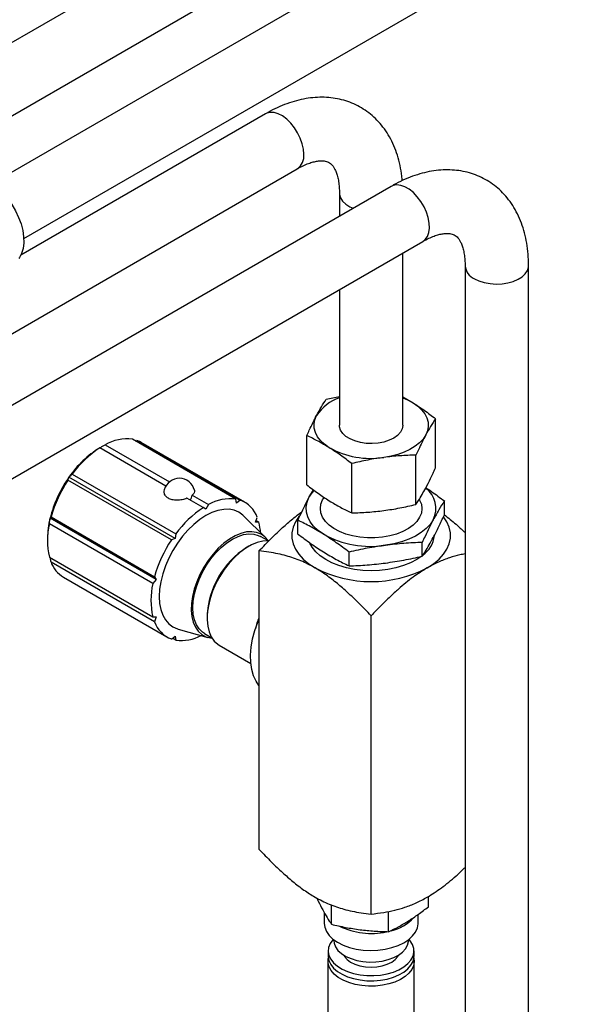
# Paper-space layout 'Sheet1' of a CAD drawing. Header units: millimetres. Extents: x -80341 to 21249, y 0 to 26255.
# Tile 136 of 154: x 14831 to 15004, y 12054 to 12364. Entities that reach past the tile are written whole.
import ezdxf

# ---------------------------------------------------------------- set-up
doc = ezdxf.new("R2010")
doc.units = ezdxf.units.MM
doc.linetypes.add('SLD-Sólida', pattern=[0])

psp = doc.layouts.new('Sheet1')

# ---------------------------------------------------------------- linework, layer by layer
at = {"color": 7, "linetype": 'SLD-Sólida', "lineweight": 25, "ltscale": 25}
for p, q in [((16425.92, 13238.77), (14821.78, 12312.72)), ((14831.78, 12295.4), (16435.92, 13221.45)), ((15807.91, 12922.82), (14786.42, 12333.13)), ((14796.42, 12315.81), (15817.91, 12905.5)), ((14908, 12334.72), (14830.84, 12290.18)), ((14542.81, 12100.81), (14918, 12317.4)), ((14947.59, 12311.86), (14770.75, 12209.77)), ((14931.28, 12309.73), (14931.28, 12302.44)), ((14780.75, 12192.45), (14957.59, 12294.54)), ((14951.28, 12236.65), (14951.28, 12290.89)), ((14970.88, 12286.87), (14970.88, 11017.64)), ((14990.88, 11017.64), (14990.88, 12286.87)), ((14931.28, 12279.35), (14931.28, 12236.65)), ((14927.15, 12244.83), (14931.28, 12245.74)), ((14951.28, 12245.56), (14954.48, 12243.71)), ((14961.55, 12223.18), (14961.55, 12238.7)), ((14898.67, 12213.41), (14866.07, 12232.22)), ((14866.88, 12231.76), (14867.44, 12231.87)), ((14867.44, 12231.87), (14900.04, 12213.05)), ((14901.43, 12212.41), (14868.84, 12231.23)), ((14921.02, 12217.85), (14921.02, 12233.37)), ((14876.57, 12217.48), (14855.74, 12229.5)), ((14857.43, 12230.48), (14877.68, 12218.79)), ((14955.41, 12211.72), (14955.41, 12227.23)), ((14935.15, 12209.05), (14935.15, 12224.57)), ((14878.33, 12200.52), (14845.73, 12219.33)), ((14879.51, 12200.98), (14846.05, 12220.3)), ((14847.1, 12221.27), (14879.69, 12202.45)), ((14921.69, 12213.87), (14923.07, 12216.31)), ((14888.34, 12210.69), (14883.22, 12213.64)), ((14884.91, 12214.61), (14890.03, 12211.66)), ((14898.85, 12212.15), (14898.67, 12213.41)), ((14900.04, 12213.05), (14898.85, 12212.15)), ((14925.99, 12213.11), (14926.57, 12214.01)), ((14964.36, 12208.45), (14964.36, 12212.8)), ((14889.18, 12210.2), (14888.34, 12210.69)), ((14890.03, 12211.66), (14889.18, 12210.2)), ((14873.53, 12188.03), (14840.07, 12207.35)), ((14840.39, 12207.76), (14872.99, 12188.95)), ((14907.98, 12201.33), (14901.01, 12208.15)), ((14904.83, 12206.1), (14905.38, 12207.64)), ((14905.01, 12206.6), (14905.9, 12206.09)), ((14918.2, 12202.38), (14918.2, 12206.73)), ((14872.46, 12186.79), (14839.87, 12205.6)), ((14905.9, 12206.09), (14904.83, 12206.1)), ((14839.26, 12201.01), (14839.26, 12200.01)), ((14879.51, 12200.98), (14878.33, 12200.52)), ((14879.69, 12202.45), (14879.51, 12200.98)), ((14908.69, 12200.3), (14906.37, 12201.64)), ((14902.66, 12198.52), (14902.05, 12198.16)), ((14957.38, 12195.39), (14957.38, 12199.75)), ((14839.87, 12195.11), (14872.46, 12176.29)), ((14905.93, 12197.06), (14905.93, 12103.12)), ((14934.3, 12192.36), (14934.3, 12196.71)), ((14872.99, 12174.74), (14840.39, 12193.56)), ((14844.34, 12188.79), (14876.93, 12169.97)), ((14873.53, 12188.03), (14872.46, 12186.79)), ((14872.99, 12188.95), (14873.53, 12188.03)), ((14872.46, 12176.29), (14873.53, 12176.28)), ((14873.53, 12176.28), (14872.99, 12174.74)), ((14889.58, 12176.56), (14889.58, 12175.86)), ((14941.28, 12082.71), (14941.28, 12176.65)), ((14880.41, 12172.47), (14889.8, 12169.84)), ((14878.33, 12169.33), (14879.51, 12170.23)), ((14879.69, 12168.98), (14878.65, 12169.58)), ((14879.51, 12170.23), (14879.69, 12168.98)), ((14888.73, 12171.09), (14891.05, 12169.74)), ((14893.41, 12167.39), (14903.37, 12161.64)), ((14928.76, 12079.51), (14928.76, 12085.59)), ((14959.31, 12085.01), (14959.31, 12088.27)), ((14926.51, 12083.18), (14926.51, 12079.79)), ((14946.79, 12077.17), (14946.79, 12083.57)), ((14956.05, 12079.79), (14956.05, 12082.57)), ((14929.51, 12074.64), (14929.51, 12074.4)), ((14953.05, 12074.4), (14953.05, 12074.64)), ((14927.76, 12071.13), (14927.76, 12069.5)), ((14954.81, 12069.5), (14954.81, 12071.13)), ((14927.68, 12067.87), (14927.68, 11947.02)), ((14954.88, 11947.02), (14954.88, 12067.87))]:
    psp.add_line(p, q, dxfattribs=at)
at = {"color": 7, "linetype": 'SLD-Sólida', "lineweight": 25, "ltscale": 25, "flags": 128}
for points in [[(14920.07, 12321.98), (14919.94, 12323.6), (14919.56, 12325.3), (14918.94, 12327.04), (14918.11, 12328.74), (14917.1, 12330.34), (14915.93, 12331.79), (14914.66, 12333.03), (14913.33, 12334.02), (14911.99, 12334.72), (14910.68, 12335.11), (14909.46, 12335.17), (14908.37, 12334.9), (14908, 12334.72)], [(14815.89, 12314.5), (14815.92, 12314.5), (14817.39, 12314.46), (14818.95, 12314.09), (14820.56, 12313.42), (14822.18, 12312.45), (14823.78, 12311.21), (14825.32, 12309.72), (14826.76, 12308.03), (14828.08, 12306.17), (14829.23, 12304.18), (14830.19, 12302.11), (14830.94, 12300.02), (14831.46, 12297.94), (14831.74, 12295.93), (14831.78, 12294.04), (14831.56, 12292.3), (14831.11, 12290.77), (14830.42, 12289.47), (14830.2, 12289.17)], [(14957.59, 12294.54), (14958.35, 12295.14), (14959.03, 12296.09), (14959.47, 12297.31), (14959.66, 12298.73), (14959.59, 12300.32), (14959.28, 12302.01), (14958.72, 12303.75), (14957.94, 12305.46), (14956.97, 12307.09), (14955.83, 12308.59), (14954.59, 12309.88), (14953.27, 12310.94), (14951.92, 12311.72), (14950.6, 12312.18), (14949.35, 12312.33), (14948.22, 12312.14), (14947.59, 12311.86)], [(14931.28, 12309.71), (14931.31, 12309.31), (14931.62, 12308.23), (14932.29, 12307.2), (14933.28, 12306.27), (14934.55, 12305.45), (14935.64, 12304.96)], [(14973.81, 12282.78), (14975.27, 12282.09), (14976.94, 12281.56), (14978.75, 12281.23), (14980.64, 12281.1), (14982.54, 12281.17), (14984.37, 12281.46), (14986.08, 12281.94), (14987.61, 12282.59), (14988.88, 12283.41), (14989.87, 12284.34), (14990.54, 12285.37), (14990.85, 12286.45), (14990.88, 12286.86)], [(14951.28, 12245.29), (14952.77, 12244.64), (14954.48, 12243.71)], [(14954.48, 12243.71), (14955.96, 12242.66), (14957.2, 12241.5), (14958.16, 12240.26), (14958.83, 12238.95), (14959.2, 12237.61), (14959.27, 12236.25), (14959.03, 12234.9), (14958.48, 12233.58)], [(14928.08, 12229.58), (14926.6, 12230.64), (14925.36, 12231.79), (14924.4, 12233.03), (14923.73, 12234.34), (14923.36, 12235.68), (14923.29, 12237.04), (14923.54, 12238.39), (14924.08, 12239.71)], [(14951.28, 12236.65), (14951.28, 12236.57), (14951.07, 12235.47), (14950.51, 12234.43), (14949.62, 12233.46), (14948.42, 12232.6), (14946.97, 12231.9), (14945.31, 12231.36), (14943.5, 12231.02), (14941.62, 12230.88), (14939.72, 12230.94), (14937.88, 12231.22), (14936.16, 12231.69), (14934.63, 12232.34), (14933.33, 12233.14), (14932.33, 12234.07), (14931.65, 12235.1), (14931.31, 12236.18), (14931.28, 12236.65)], [(14868.84, 12231.23), (14868.31, 12231.5), (14867.44, 12231.87)], [(14958.48, 12233.58), (14957.64, 12232.31), (14956.52, 12231.11), (14955.14, 12230.01), (14953.52, 12229.03), (14951.69, 12228.17), (14949.69, 12227.46), (14947.54, 12226.9), (14945.28, 12226.51)], [(14921.69, 12213.87), (14922.65, 12215.32), (14923.31, 12216.08)], [(14926.25, 12202.33), (14924.56, 12203.53), (14923.15, 12204.85), (14922.06, 12206.27), (14921.29, 12207.75), (14920.87, 12209.28), (14920.8, 12210.83), (14921.07, 12212.37), (14921.69, 12213.87)], [(14956.51, 12213.21), (14956.57, 12213.1), (14957.1, 12211.75), (14957.28, 12210.38), (14957.1, 12209), (14956.57, 12207.65), (14955.69, 12206.37), (14954.5, 12205.17), (14953.01, 12204.1), (14951.25, 12203.16), (14949.28, 12202.38), (14947.12, 12201.78), (14944.84, 12201.37), (14942.47, 12201.17), (14940.08, 12201.17), (14937.72, 12201.38), (14935.43, 12201.78), (14933.28, 12202.38), (14931.3, 12203.16), (14929.55, 12204.1), (14928.06, 12205.18), (14926.86, 12206.38), (14925.99, 12207.66), (14925.46, 12209.01), (14925.28, 12210.38), (14925.46, 12211.76), (14925.99, 12213.11)], [(14901.01, 12208.15), (14900.86, 12208.29), (14899.59, 12209.23), (14898.15, 12209.86), (14896.54, 12210.17), (14894.82, 12210.16), (14892.99, 12209.82), (14891.1, 12209.16), (14889.18, 12208.2), (14887.26, 12206.94), (14885.37, 12205.42), (14883.55, 12203.65), (14881.82, 12201.67), (14880.22, 12199.51), (14878.77, 12197.2), (14877.5, 12194.8), (14876.43, 12192.33), (14875.58, 12189.85), (14874.96, 12187.38), (14874.58, 12184.98), (14874.46, 12182.69), (14874.58, 12180.54), (14874.96, 12178.58), (14875.58, 12176.83), (14876.43, 12175.33), (14877.5, 12174.1), (14878.77, 12173.16), (14880.22, 12172.53), (14880.41, 12172.47)], [(14918.64, 12208.06), (14918.48, 12207.87), (14917.41, 12206.24), (14916.69, 12204.54), (14916.33, 12202.81), (14916.33, 12201.07), (14916.69, 12199.34), (14917.41, 12197.65), (14918.48, 12196.02), (14919.89, 12194.48), (14921.6, 12193.04), (14923.6, 12191.74)], [(14960.87, 12206.89), (14959.91, 12205.44), (14958.63, 12204.08), (14957.06, 12202.83), (14955.22, 12201.7), (14953.14, 12200.73), (14950.85, 12199.92), (14948.41, 12199.28), (14945.84, 12198.84)], [(14958.96, 12191.74), (14960.96, 12193.04), (14962.68, 12194.48), (14964.08, 12196.02), (14965.15, 12197.65), (14965.87, 12199.34), (14966.24, 12201.07), (14966.24, 12202.81), (14965.87, 12204.54), (14965.15, 12206.24), (14964.11, 12207.82)], [(14908.85, 12200.29), (14908.8, 12200.36), (14907.78, 12201.51), (14906.57, 12202.37), (14905.18, 12202.91), (14903.65, 12203.13), (14901.99, 12203.03), (14900.25, 12202.6), (14898.45, 12201.85), (14896.64, 12200.81), (14894.84, 12199.48), (14893.1, 12197.9), (14891.45, 12196.09), (14889.91, 12194.09), (14888.52, 12191.95), (14887.31, 12189.69), (14886.29, 12187.37), (14885.5, 12185.03), (14884.94, 12182.71), (14884.62, 12180.47), (14884.56, 12178.34), (14884.75, 12176.37), (14885.19, 12174.59), (14885.87, 12173.04), (14886.77, 12171.75), (14887.89, 12170.75), (14889.19, 12170.05), (14890.66, 12169.66), (14891.13, 12169.61)], [(14888.73, 12171.09), (14888.12, 12171.49), (14887.05, 12172.52), (14886.2, 12173.83), (14885.58, 12175.4), (14885.2, 12177.19), (14885.07, 12179.16), (14885.2, 12181.29), (14885.58, 12183.51), (14886.2, 12185.8), (14887.05, 12188.09), (14888.12, 12190.35), (14889.38, 12192.53), (14890.8, 12194.59), (14892.36, 12196.47), (14894.03, 12198.15), (14895.77, 12199.59), (14897.55, 12200.77), (14899.32, 12201.64), (14901.06, 12202.21), (14902.73, 12202.46), (14904.29, 12202.37), (14905.71, 12201.96), (14906.37, 12201.64)], [(14909, 12200.28), (14908.8, 12200.29), (14907.13, 12200.19), (14905.38, 12199.76), (14903.57, 12199.01), (14901.75, 12197.95), (14899.94, 12196.62), (14898.18, 12195.02), (14896.52, 12193.2), (14894.97, 12191.19), (14893.57, 12189.03), (14892.35, 12186.76), (14891.33, 12184.42), (14890.53, 12182.07), (14889.97, 12179.74), (14889.65, 12177.48), (14889.59, 12175.34), (14889.78, 12173.35), (14890.22, 12171.56), (14890.9, 12170), (14891.81, 12168.7), (14892.94, 12167.69), (14893.41, 12167.39)], [(14956.98, 12195.24), (14955.64, 12194.35), (14953.66, 12193.32), (14951.47, 12192.45), (14949.09, 12191.75), (14946.58, 12191.25), (14943.96, 12190.94), (14941.31, 12190.83), (14938.65, 12190.93), (14936.03, 12191.24), (14933.52, 12191.74), (14931.14, 12192.43), (14928.94, 12193.3), (14926.96, 12194.33), (14925.23, 12195.51), (14923.8, 12196.8), (14922.67, 12198.2), (14921.97, 12199.47)], [(14905.93, 12154.74), (14905.03, 12156.04), (14904.23, 12157.77), (14903.66, 12159.74), (14903.35, 12161.92), (14903.28, 12164.27), (14903.47, 12166.76), (14903.91, 12169.34), (14904.6, 12171.99), (14905.52, 12174.66), (14905.93, 12175.66)], [(14926.51, 12079.79), (14926.66, 12078.55), (14927.18, 12077.25), (14928.04, 12076), (14929.23, 12074.86), (14930.71, 12073.83), (14932.46, 12072.95), (14934.42, 12072.24), (14936.55, 12071.71), (14938.8, 12071.38), (14941.11, 12071.26), (14943.42, 12071.35), (14945.68, 12071.65), (14947.83, 12072.15), (14949.82, 12072.83), (14951.6, 12073.69), (14953.13, 12074.7), (14954.36, 12075.83), (14955.28, 12077.06), (14955.84, 12078.36), (14956.05, 12079.69), (14956.05, 12079.79)], [(14929.32, 12074.78), (14929.18, 12074.62), (14928.37, 12073.45), (14927.89, 12072.23), (14927.76, 12070.97), (14927.98, 12069.72), (14928.54, 12068.51), (14929.44, 12067.36), (14930.64, 12066.31), (14932.11, 12065.39), (14933.83, 12064.62), (14935.74, 12064.01), (14937.79, 12063.59), (14939.93, 12063.36), (14942.1, 12063.34), (14944.26, 12063.52), (14946.34, 12063.89), (14948.28, 12064.45), (14950.05, 12065.19), (14951.59, 12066.08), (14952.86, 12067.1), (14953.83, 12068.22), (14954.48, 12069.42), (14954.78, 12070.66), (14954.74, 12071.92), (14954.34, 12073.16), (14953.61, 12074.34), (14953.24, 12074.78)], [(14929.51, 12074.4), (14929.6, 12073.53), (14930.04, 12072.37), (14930.82, 12071.28), (14931.92, 12070.28), (14933.3, 12069.4), (14934.93, 12068.68), (14936.74, 12068.13), (14938.7, 12067.77), (14940.73, 12067.61), (14942.78, 12067.66), (14944.79, 12067.91), (14946.69, 12068.36), (14948.42, 12069), (14949.94, 12069.79), (14951.19, 12070.73), (14952.14, 12071.78), (14952.77, 12072.91), (14953.04, 12074.08), (14953.05, 12074.4)], [(14954.76, 12068.89), (14954.88, 12067.71), (14954.66, 12066.45), (14954.09, 12065.23), (14953.2, 12064.08), (14951.99, 12063.03), (14950.51, 12062.1), (14948.78, 12061.32), (14946.87, 12060.71), (14944.81, 12060.28), (14942.65, 12060.06), (14940.47, 12060.03), (14938.3, 12060.21), (14936.21, 12060.58), (14934.25, 12061.15), (14932.47, 12061.88), (14930.93, 12062.78), (14929.65, 12063.8), (14928.67, 12064.93), (14928.01, 12066.14), (14927.71, 12067.39), (14927.75, 12068.65), (14927.8, 12068.89)], [(14927.76, 12069.5), (14927.76, 12069.34), (14927.98, 12068.09), (14928.54, 12066.87), (14929.44, 12065.73), (14930.64, 12064.68), (14932.11, 12063.76), (14933.83, 12062.98), (14935.74, 12062.38), (14937.79, 12061.96), (14939.93, 12061.73), (14942.1, 12061.71), (14944.26, 12061.88), (14946.34, 12062.26), (14948.28, 12062.82), (14950.05, 12063.55), (14951.59, 12064.44), (14952.86, 12065.46), (14953.83, 12066.59), (14954.48, 12067.79), (14954.78, 12069.03), (14954.81, 12069.5)], [(14932.66, 12069.77), (14932.89, 12069.35), (14933.69, 12068.41), (14934.79, 12067.58), (14936.16, 12066.9), (14937.74, 12066.39), (14939.47, 12066.08), (14941.27, 12065.97), (14943.07, 12066.08), (14944.79, 12066.39), (14946.38, 12066.89), (14947.75, 12067.57), (14948.86, 12068.4), (14949.66, 12069.33), (14949.9, 12069.77)]]:
    psp.add_lwpolyline(points, dxfattribs=at)
at = {"color": 7, "linetype": 'SLD-Sólida', "lineweight": 25, "ltscale": 625}
for centre, radius, start, end in [((14915.14, 12321.45), 4.95, 305.1831, 6.1291), ((14975.82, 12287.32), 4.96, 185.472, 246.1078), ((14935.64, 12232.22), 13.77, 108.4493, 147.0534), ((14864.34, 12218.55), 13.78, 82.7723, 120.0769), ((14872.27, 12202.45), 31.72, 121.4504, 145.762), ((14874.2, 12201.47), 33.56, 123.3657, 143.8467), ((14941.18, 12253.26), 27.06, 241.0611, 278.7229), ((14877.49, 12197.93), 38.59, 144.5714, 165.8787), ((14879.69, 12196.64), 40.84, 146.2488, 164.2013), ((14880.82, 12215.03), 4.9, 13.4494, 164.5442), ((14953.85, 12210.45), 7.87, 333.0536, 53.9241), ((14879.18, 12215.98), 5.89, 329.9326, 346.6086), ((14896.93, 12199.73), 13.78, 82.7723, 120.0769), ((14896.85, 12204.56), 9.07, 19.892, 69.4185), ((14906.79, 12182.65), 33.56, 123.3657, 143.8467), ((14866.38, 12200.78), 27.11, 165.9909, 179.5228), ((14862.16, 12200.36), 22.9, 166.7581, 193.2419), ((14888.97, 12201.58), 17.52, 4.0932, 14.9166), ((14912.28, 12177.83), 40.84, 146.2488, 164.2013), ((14941.16, 12229.31), 30.82, 241.0611, 278.7229), ((14952.27, 12203), 9.02, 306.355, 352.651), ((14916.55, 12175.39), 27, 122.4929, 177.5125), ((14849.11, 12196.76), 9.29, 200.1724, 239.0819), ((14941.28, 12225.73), 38.32, 242.5243, 297.4757), ((14894.76, 12181.54), 22.9, 166.7581, 193.2419), ((14932.22, 12165.78), 28.26, 158.4795, 166.0737), ((14881.51, 12177.83), 9.07, 199.892, 249.4185), ((14881.44, 12182.38), 13.51, 262.5971, 297.7895), ((14944.56, 12090.84), 13.71, 282.9516, 317.7109), ((14941.32, 12099.87), 23.25, 244.4445, 281.9232)]:
    psp.add_arc(centre, radius, start, end, dxfattribs=at)
at = {"color": 7, "linetype": 'SLD-Sólida', "lineweight": 25, "ltscale": 25}
for points, knots in [([(14951.08, 12313.67), (14951.04, 12314.15), (14950.93, 12315.79), (14950.44, 12318.47), (14949.61, 12321.66), (14948.5, 12324.66), (14947.12, 12327.43), (14945.5, 12329.95), (14943.66, 12332.21), (14941.63, 12334.18), (14939.42, 12335.87), (14937.07, 12337.27), (14934.58, 12338.37), (14931.98, 12339.19), (14929.28, 12339.71), (14926.51, 12339.95), (14923.65, 12339.89), (14920.73, 12339.54), (14917.74, 12338.88), (14914.72, 12337.93), (14911.72, 12336.69), (14909.47, 12335.56), (14908.25, 12334.86), (14908, 12334.72)], [0, 0, 0, 0, 0.023111, 0.078515, 0.133455, 0.187583, 0.240593, 0.292306, 0.342709, 0.391937, 0.440231, 0.487893, 0.535251, 0.582548, 0.63011, 0.678254, 0.727251, 0.777306, 0.828518, 0.880859, 0.934173, 0.986306, 1, 1, 1, 1]), ([(14918, 12317.4), (14918.32, 12317.58), (14919.25, 12318.1), (14920.71, 12318.78), (14922.32, 12319.37), (14923.75, 12319.74), (14924.99, 12319.91), (14926.04, 12319.92), (14926.88, 12319.81), (14927.58, 12319.6), (14928.16, 12319.31), (14928.7, 12318.87), (14929.25, 12318.24), (14929.76, 12317.43), (14930.25, 12316.37), (14930.69, 12315.03), (14931.03, 12313.4), (14931.24, 12311.63), (14931.27, 12310.33), (14931.28, 12309.73)], [0, 0, 0, 0, 0.0299973, 0.0868788, 0.1434826, 0.2000868, 0.2570973, 0.3153685, 0.3763909, 0.4429555, 0.5211796, 0.5979644, 0.6619729, 0.7206591, 0.7764471, 0.8355342, 0.893118, 0.9502097, 1, 1, 1, 1]), ([(14990.88, 12286.87), (14990.87, 12287.51), (14990.85, 12289.33), (14990.6, 12292.27), (14990.05, 12295.61), (14989.21, 12298.8), (14988.09, 12301.8), (14986.72, 12304.57), (14985.1, 12307.09), (14983.26, 12309.35), (14981.23, 12311.32), (14979.02, 12313.01), (14976.66, 12314.41), (14974.18, 12315.52), (14971.58, 12316.33), (14968.88, 12316.86), (14966.1, 12317.09), (14963.25, 12317.03), (14960.32, 12316.68), (14957.34, 12316.02), (14954.32, 12315.07), (14951.31, 12313.83), (14949.07, 12312.7), (14947.85, 12312.01), (14947.59, 12311.86)], [0, 0, 0, 0, 0.028335, 0.080507, 0.132656, 0.184368, 0.235316, 0.285211, 0.333886, 0.381328, 0.427663, 0.47312, 0.517981, 0.562557, 0.607075, 0.651843, 0.697158, 0.743277, 0.79039, 0.838593, 0.887859, 0.938041, 0.987111, 1, 1, 1, 1]), ([(14957.59, 12294.54), (14957.91, 12294.72), (14958.84, 12295.24), (14960.31, 12295.92), (14961.91, 12296.51), (14963.35, 12296.88), (14964.59, 12297.05), (14965.63, 12297.07), (14966.48, 12296.96), (14967.18, 12296.75), (14967.76, 12296.45), (14968.3, 12296.01), (14968.85, 12295.38), (14969.36, 12294.57), (14969.85, 12293.51), (14970.29, 12292.17), (14970.63, 12290.54), (14970.84, 12288.77), (14970.87, 12287.47), (14970.88, 12286.87)], [0, 0, 0, 0, 0.029997, 0.086879, 0.143483, 0.200087, 0.257097, 0.315369, 0.376391, 0.442955, 0.52118, 0.597964, 0.661973, 0.720659, 0.776447, 0.835534, 0.893118, 0.95021, 1, 1, 1, 1]), ([(14924.08, 12239.71), (14924.59, 12240.64), (14925.62, 12242.5), (14926.64, 12244.05), (14927.15, 12244.83)], [0, 0, 0, 0, 0.498778, 1, 1, 1, 1]), ([(14954.48, 12243.71), (14955.66, 12242.95), (14958.02, 12241.41), (14960.37, 12239.61), (14961.55, 12238.7)], [0, 0, 0, 0, 0.498778, 1, 1, 1, 1]), ([(14921.02, 12233.37), (14921.27, 12233.94), (14922.29, 12236.2), (14923.31, 12238.21), (14924.08, 12239.71)], [0, 0, 0, 0, 0.25169, 1, 1, 1, 1]), ([(14961.55, 12238.7), (14961.04, 12237.92), (14960.02, 12236.37), (14958.99, 12234.51), (14958.48, 12233.58)], [0, 0, 0, 0, 0.498953, 1, 1, 1, 1]), ([(14928.08, 12229.58), (14926.9, 12230.28), (14924.54, 12231.7), (14922.19, 12232.81), (14921.02, 12233.37)], [0, 0, 0, 0, 0.498778, 1, 1, 1, 1]), ([(14958.48, 12233.58), (14957.71, 12232.08), (14956.69, 12230.07), (14955.67, 12227.8), (14955.41, 12227.23)], [0, 0, 0, 0, 0.7483096, 1, 1, 1, 1]), ([(14855.72, 12229.51), (14856.03, 12229.69), (14856.6, 12230.02), (14857.18, 12230.34), (14857.43, 12230.48)], [0, 0, 0, 0, 0.55169, 1, 1, 1, 1]), ([(14855.74, 12229.5), (14855.73, 12229.51), (14855.72, 12229.51), (14855.72, 12229.51), (14855.72, 12229.51)], [0, 0, 0, 0, 0.568269, 1, 1, 1, 1]), ([(14935.15, 12224.57), (14933.98, 12225.47), (14931.63, 12227.28), (14929.27, 12228.81), (14928.08, 12229.58)], [0, 0, 0, 0, 0.498953, 1, 1, 1, 1]), ([(14945.28, 12226.51), (14943.59, 12226.26), (14940.2, 12225.76), (14936.83, 12224.96), (14935.15, 12224.57)], [0, 0, 0, 0, 0.498778, 1, 1, 1, 1]), ([(14955.41, 12227.23), (14953.73, 12227.19), (14950.37, 12227.09), (14946.98, 12226.71), (14945.28, 12226.51)], [0, 0, 0, 0, 0.498953, 1, 1, 1, 1]), ([(14958.48, 12216.84), (14958.99, 12217.83), (14960.02, 12219.8), (14961.04, 12222.06), (14961.55, 12223.18)], [0, 0, 0, 0, 0.498778, 1, 1, 1, 1]), ([(14845.73, 12219.33), (14845.79, 12219.52), (14845.89, 12219.84), (14846, 12220.16), (14846.05, 12220.3)], [0, 0, 0, 0, 0.568269, 1, 1, 1, 1]), ([(14846.05, 12220.3), (14846.24, 12220.48), (14846.59, 12220.81), (14846.94, 12221.13), (14847.1, 12221.27)], [0, 0, 0, 0, 0.55169, 1, 1, 1, 1]), ([(14883.22, 12213.64), (14882.73, 12213.47), (14881.74, 12213.14), (14880.08, 12212.97), (14878.57, 12213.13), (14877.3, 12213.62), (14876.42, 12214.39), (14875.95, 12215.36), (14876.06, 12216.02), (14876.12, 12216.33)], [0, 0, 0, 0, 0.1502461, 0.3005436, 0.4493197, 0.5815947, 0.7251952, 0.8687246, 1, 1, 1, 1]), ([(14885.58, 12216.17), (14885.58, 12216.16), (14885.73, 12215.91), (14885.58, 12215.37), (14885.14, 12214.87), (14884.91, 12214.61)], [0, 0, 0, 0, 0.002416, 0.494937, 1, 1, 1, 1]), ([(14921.02, 12217.85), (14922.19, 12216.95), (14924.53, 12215.14), (14926.9, 12213.61), (14928.08, 12212.84)], [0, 0, 0, 0, 0.498953, 1, 1, 1, 1]), ([(14955.41, 12211.72), (14955.67, 12212.11), (14956.69, 12213.64), (14957.71, 12215.47), (14958.48, 12216.84)], [0, 0, 0, 0, 0.2516904, 1, 1, 1, 1]), ([(14958.54, 12216.95), (14959.14, 12216.56), (14961.08, 12215.29), (14963.02, 12213.82), (14964.36, 12212.8)], [0, 0, 0, 0, 0.308285, 1, 1, 1, 1]), ([(14918.2, 12206.73), (14918.49, 12207.37), (14919.65, 12209.9), (14920.82, 12212.17), (14921.69, 12213.87)], [0, 0, 0, 0, 0.251306, 1, 1, 1, 1]), ([(14928.08, 12212.84), (14929.26, 12212.14), (14931.62, 12210.73), (14933.97, 12209.61), (14935.15, 12209.05)], [0, 0, 0, 0, 0.498778, 1, 1, 1, 1]), ([(14964.36, 12212.8), (14963.78, 12211.89), (14962.62, 12210.07), (14961.45, 12207.95), (14960.87, 12206.89)], [0, 0, 0, 0, 0.499189, 1, 1, 1, 1]), ([(14935.15, 12209.05), (14936.83, 12209.1), (14940.19, 12209.2), (14943.58, 12209.58), (14945.28, 12209.77)], [0, 0, 0, 0, 0.498953, 1, 1, 1, 1]), ([(14945.28, 12209.77), (14946.97, 12210.03), (14950.36, 12210.53), (14953.73, 12211.32), (14955.41, 12211.72)], [0, 0, 0, 0, 0.498778, 1, 1, 1, 1]), ([(14839.87, 12205.6), (14839.9, 12205.93), (14839.97, 12206.51), (14840.04, 12207.09), (14840.07, 12207.35)], [0, 0, 0, 0, 0.568269, 1, 1, 1, 1]), ([(14840.07, 12207.35), (14840.13, 12207.42), (14840.23, 12207.57), (14840.34, 12207.7), (14840.39, 12207.76)], [0, 0, 0, 0, 0.55169, 1, 1, 1, 1]), ([(14905.93, 12197.06), (14907.24, 12198.42), (14909.69, 12200.95), (14913.24, 12204.32), (14916.44, 12207.15), (14918.5, 12208.69), (14919.47, 12209.41)], [0, 0, 0, 0, 0.299268, 0.558764, 0.791436, 1, 1, 1, 1]), ([(14926.25, 12202.33), (14924.91, 12203.14), (14922.22, 12204.75), (14919.54, 12206.07), (14918.2, 12206.73)], [0, 0, 0, 0, 0.499057, 1, 1, 1, 1]), ([(14960.87, 12206.89), (14959.99, 12205.19), (14958.83, 12202.92), (14957.67, 12200.38), (14957.38, 12199.75)], [0, 0, 0, 0, 0.748694, 1, 1, 1, 1]), ([(14960.87, 12201.31), (14961.45, 12202.43), (14962.62, 12204.67), (14963.78, 12207.19), (14964.36, 12208.45)], [0, 0, 0, 0, 0.499057, 1, 1, 1, 1]), ([(14964.36, 12208.44), (14965.58, 12207.47), (14967.71, 12205.79), (14969.86, 12203.82), (14970.8, 12202.91), (14970.88, 12202.83)], [0, 0, 0, 0, 0.557304, 0.96299, 1, 1, 1, 1]), ([(14918.2, 12202.38), (14919.54, 12201.37), (14922.21, 12199.36), (14924.9, 12197.62), (14926.25, 12196.75)], [0, 0, 0, 0, 0.499189, 1, 1, 1, 1]), ([(14934.3, 12196.71), (14932.96, 12197.72), (14930.29, 12199.73), (14927.6, 12201.46), (14926.25, 12202.33)], [0, 0, 0, 0, 0.499189, 1, 1, 1, 1]), ([(14957.38, 12195.39), (14957.67, 12195.85), (14958.83, 12197.65), (14959.99, 12199.74), (14960.87, 12201.31)], [0, 0, 0, 0, 0.251306, 1, 1, 1, 1]), ([(14945.84, 12198.84), (14943.91, 12198.56), (14940.05, 12197.99), (14936.22, 12197.14), (14934.3, 12196.71)], [0, 0, 0, 0, 0.499057, 1, 1, 1, 1]), ([(14957.38, 12199.75), (14955.46, 12199.67), (14951.63, 12199.51), (14947.77, 12199.07), (14945.84, 12198.84)], [0, 0, 0, 0, 0.499189, 1, 1, 1, 1]), ([(14840.39, 12193.56), (14840.33, 12193.94), (14840.25, 12194.4), (14840.18, 12194.86), (14840.17, 12194.94)], [0, 0, 0, 0, 0.839835, 1, 1, 1, 1]), ([(14923.6, 12191.74), (14922.11, 12192.52), (14919.05, 12194.14), (14915.16, 12195.39), (14911.82, 12196.19), (14908.95, 12196.7), (14906.97, 12196.94), (14905.93, 12197.06)], [0, 0, 0, 0, 0.244112, 0.50172, 0.650844, 0.815189, 1, 1, 1, 1]), ([(14926.25, 12196.75), (14927.59, 12195.95), (14930.28, 12194.33), (14932.96, 12193.02), (14934.3, 12192.36)], [0, 0, 0, 0, 0.499057, 1, 1, 1, 1]), ([(14945.84, 12193.26), (14947.76, 12193.55), (14951.62, 12194.11), (14955.45, 12194.97), (14957.38, 12195.39)], [0, 0, 0, 0, 0.499057, 1, 1, 1, 1]), ([(14970.88, 12196.16), (14970.32, 12196.05), (14968.72, 12195.74), (14965.91, 12194.92), (14962.49, 12193.64), (14960.13, 12192.37), (14958.96, 12191.74)], [0, 0, 0, 0, 0.145744, 0.416309, 0.711856, 1, 1, 1, 1]), ([(14941.28, 12176.65), (14939.97, 12178.01), (14937.52, 12180.54), (14933.97, 12183.92), (14930.56, 12186.89), (14927.14, 12189.56), (14924.77, 12191.02), (14923.6, 12191.74)], [0, 0, 0, 0, 0.231384, 0.432019, 0.611913, 0.808418, 1, 1, 1, 1]), ([(14934.3, 12192.36), (14936.21, 12192.43), (14940.05, 12192.59), (14943.9, 12193.04), (14945.84, 12193.26)], [0, 0, 0, 0, 0.499189, 1, 1, 1, 1]), ([(14958.96, 12191.74), (14957.47, 12190.8), (14954.41, 12188.88), (14950.52, 12185.64), (14947.18, 12182.59), (14944.3, 12179.79), (14942.33, 12177.74), (14941.28, 12176.65)], [0, 0, 0, 0, 0.2441116, 0.5017201, 0.6508435, 0.815189, 1, 1, 1, 1]), ([(14905.93, 12103.12), (14907.24, 12101.77), (14909.69, 12099.23), (14913.24, 12095.85), (14916.65, 12092.88), (14920.07, 12090.21), (14922.43, 12088.76), (14923.6, 12088.04)], [0, 0, 0, 0, 0.231384, 0.432019, 0.611913, 0.808418, 1, 1, 1, 1]), ([(14958.96, 12088.04), (14960.45, 12088.97), (14963.51, 12090.89), (14967.39, 12094.14), (14969.86, 12096.36), (14970.8, 12097.28), (14970.88, 12097.35)], [0, 0, 0, 0, 0.36739, 0.755093, 0.979525, 1, 1, 1, 1]), ([(14923.6, 12088.04), (14925.09, 12087.25), (14928.15, 12085.64), (14932.04, 12084.39), (14935.38, 12083.59), (14938.26, 12083.07), (14940.23, 12082.84), (14941.28, 12082.71)], [0, 0, 0, 0, 0.244112, 0.50172, 0.650844, 0.815189, 1, 1, 1, 1]), ([(14924.16, 12087.76), (14924.31, 12087.43), (14924.93, 12086.1), (14925.55, 12084.93), (14926.01, 12084.06)], [0, 0, 0, 0, 0.254398, 1, 1, 1, 1]), ([(14941.28, 12082.71), (14942.59, 12082.87), (14945.04, 12083.17), (14948.59, 12083.88), (14952, 12084.85), (14955.42, 12086.13), (14957.79, 12087.41), (14958.96, 12088.04)], [0, 0, 0, 0, 0.231384, 0.432019, 0.611913, 0.808418, 1, 1, 1, 1]), ([(14926.01, 12084.06), (14926.48, 12083.21), (14927.4, 12081.56), (14928.31, 12080.18), (14928.76, 12079.51)], [0, 0, 0, 0, 0.51333, 1, 1, 1, 1]), ([(14953.05, 12080.55), (14954.09, 12081.23), (14956.18, 12082.6), (14958.26, 12084.21), (14959.31, 12085.01)], [0, 0, 0, 0, 0.498791, 1, 1, 1, 1]), ([(14928.76, 12079.51), (14930.25, 12079.16), (14933.25, 12078.47), (14936.26, 12078.02), (14937.77, 12077.8)], [0, 0, 0, 0, 0.498963, 1, 1, 1, 1]), ([(14946.79, 12077.17), (14947.82, 12077.67), (14949.9, 12078.66), (14952, 12079.92), (14953.05, 12080.55)], [0, 0, 0, 0, 0.498963, 1, 1, 1, 1]), ([(14937.77, 12077.8), (14939.28, 12077.63), (14942.29, 12077.29), (14945.29, 12077.21), (14946.79, 12077.17)], [0, 0, 0, 0, 0.498791, 1, 1, 1, 1])]:
    psp.add_open_spline(points, degree=3, knots=knots, dxfattribs=at)

doc.saveas('drawing.dxf')
